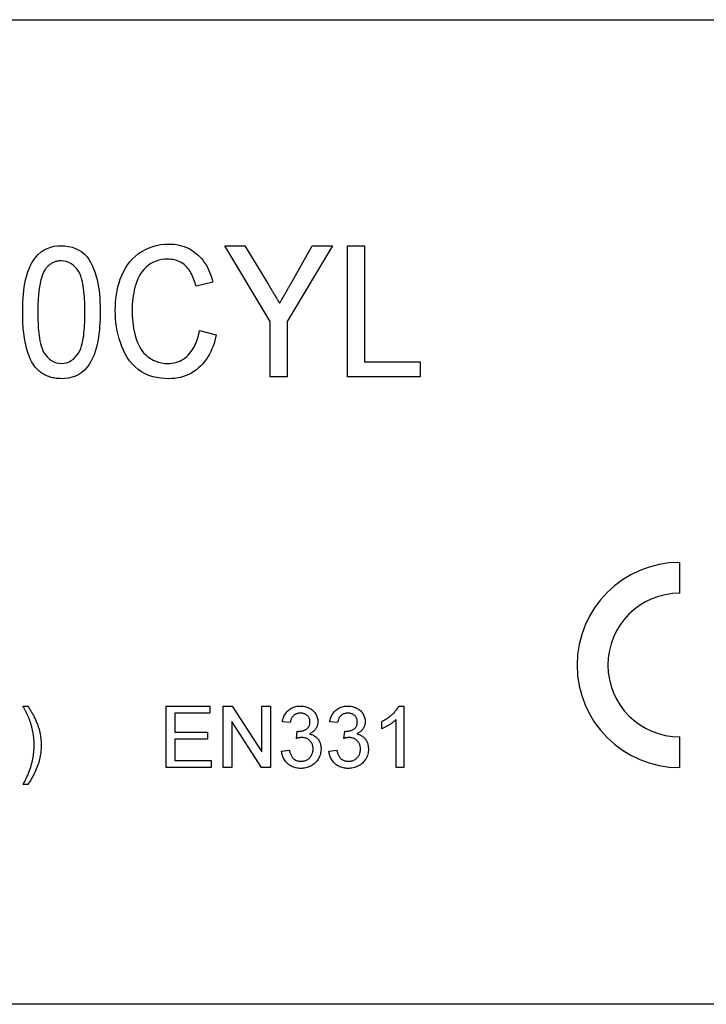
# Model space of a CAD drawing. Header units: millimetres. Extents: x 29 to 3715, y 55 to 392.
# Tile 16 of 17: x 361 to 378, y 352 to 376. Entities that reach past the tile are written whole.
import ezdxf

# ---------------------------------------------------------------- set-up
doc = ezdxf.new("R2010")
doc.units = ezdxf.units.MM
doc.layers.add('DETAIL', color=2, linetype='Continuous')

msp = doc.modelspace()

# ---------------------------------------------------------------- linework, layer by layer
at = {"layer": 'DETAIL'}
for p, q in [((319.369, 375.571), (397.88, 375.571)), ((366.969, 368.218), (365.862, 370.062)), ((365.862, 370.062), (366.355, 370.062)), ((366.355, 370.062), (366.933, 369.101)), ((368.487, 370.062), (367.38, 368.218)), ((367.46, 369.12), (367.994, 370.062)), ((367.994, 370.062), (368.487, 370.062)), ((368.856, 370.062), (369.267, 370.062)), ((368.856, 366.862), (368.856, 370.062)), ((369.267, 370.062), (369.267, 367.231)), ((365.574, 369.173), (365.164, 369.076)), ((366.969, 366.862), (366.969, 368.218)), ((367.38, 368.218), (367.38, 366.862)), ((365.246, 367.992), (365.656, 367.886)), ((369.267, 367.231), (370.621, 367.231)), ((370.621, 367.231), (370.621, 366.862)), ((367.38, 366.862), (366.969, 366.862)), ((370.621, 366.862), (368.856, 366.862)), ((376.946, 361.591), (376.946, 362.341)), ((360.949, 358.835), (361.064, 358.835)), ((364.438, 358.841), (365.496, 358.841)), ((364.438, 357.341), (364.438, 358.841)), ((365.496, 358.841), (365.496, 358.668)), ((365.822, 358.841), (366.046, 358.841)), ((365.822, 357.341), (365.822, 358.841)), ((366.046, 358.841), (366.765, 357.722)), ((366.765, 357.722), (366.765, 358.841)), ((366.765, 358.841), (366.976, 358.841)), ((366.976, 358.841), (366.976, 357.341)), ((370.103, 358.841), (370.226, 358.841)), ((370.226, 358.841), (370.226, 357.341)), ((365.496, 358.668), (364.649, 358.668)), ((364.649, 358.668), (364.649, 358.207)), ((366.753, 357.341), (366.034, 358.461)), ((366.034, 358.461), (366.034, 357.341)), ((367.457, 358.437), (367.265, 358.457)), ((368.611, 358.437), (368.419, 358.457)), ((369.688, 358.289), (369.688, 358.466)), ((370.034, 357.341), (370.034, 358.51)), ((364.649, 358.207), (365.438, 358.207)), ((365.438, 358.207), (365.438, 358.034)), ((367.609, 358.053), (367.629, 358.226)), ((368.763, 358.053), (368.783, 358.226)), ((376.946, 357.341), (376.946, 358.091)), ((365.438, 358.034), (364.649, 358.034)), ((364.649, 358.034), (364.649, 357.514)), ((367.246, 357.745), (367.438, 357.764)), ((368.399, 357.745), (368.592, 357.764)), ((364.649, 357.514), (365.534, 357.514)), ((365.534, 357.514), (365.534, 357.341)), ((365.534, 357.341), (364.438, 357.341)), ((366.034, 357.341), (365.822, 357.341)), ((366.976, 357.341), (366.753, 357.341)), ((370.226, 357.341), (370.034, 357.341)), ((361.064, 356.931), (360.949, 356.931)), ((397.88, 351.571), (319.369, 351.571))]:
    msp.add_line(p, q, dxfattribs=at)
at = {"layer": 'DETAIL', "flags": 128}
for points in [[(363.195, 368.486), (363.197, 368.583), (363.201, 368.68), (363.21, 368.776), (363.223, 368.873), (363.239, 368.968), (363.261, 369.063), (363.286, 369.156), (363.317, 369.248), (363.353, 369.338), (363.395, 369.426), (363.441, 369.511), (363.494, 369.592), (363.553, 369.67), (363.617, 369.742), (363.688, 369.809), (363.764, 369.87), (363.844, 369.923), (363.929, 369.971), (364.017, 370.011), (364.108, 370.045), (364.202, 370.071), (364.297, 370.089), (364.393, 370.099), (364.49, 370.103)], [(364.49, 370.103), (364.555, 370.101), (364.62, 370.097), (364.684, 370.088), (364.748, 370.077), (364.81, 370.061), (364.872, 370.041), (364.932, 370.018), (364.991, 369.99), (365.047, 369.958), (365.102, 369.923), (365.153, 369.884), (365.203, 369.842), (365.249, 369.797), (365.293, 369.749), (365.333, 369.699), (365.371, 369.646), (365.406, 369.592), (365.438, 369.536), (365.467, 369.478), (365.494, 369.419), (365.517, 369.358), (365.539, 369.297), (365.558, 369.235), (365.574, 369.173)], [(360.939, 368.44), (360.94, 368.528), (360.941, 368.616), (360.945, 368.704), (360.95, 368.792), (360.957, 368.88), (360.967, 368.968), (360.978, 369.055), (360.993, 369.142), (361.011, 369.228), (361.032, 369.314), (361.057, 369.398), (361.087, 369.481), (361.121, 369.562), (361.161, 369.641), (361.207, 369.716), (361.26, 369.786), (361.319, 369.851), (361.386, 369.909), (361.459, 369.958), (361.538, 369.997), (361.621, 370.027), (361.707, 370.047), (361.794, 370.059), (361.882, 370.062)], [(361.882, 370.062), (361.97, 370.058), (362.057, 370.046), (362.143, 370.026), (362.226, 369.996), (362.305, 369.957), (362.379, 369.91), (362.447, 369.853), (362.507, 369.789), (362.559, 369.718), (362.603, 369.641), (362.641, 369.562), (362.674, 369.48), (362.703, 369.397), (362.729, 369.313), (362.752, 369.228), (362.772, 369.142), (362.787, 369.055), (362.799, 368.968), (362.808, 368.88), (362.815, 368.792), (362.82, 368.704), (362.823, 368.616), (362.825, 368.528), (362.826, 368.44)], [(361.878, 369.693), (361.858, 369.692), (361.839, 369.691), (361.819, 369.69), (361.799, 369.687), (361.78, 369.683), (361.761, 369.679), (361.742, 369.674), (361.723, 369.667), (361.704, 369.66), (361.686, 369.653), (361.669, 369.644), (361.651, 369.634), (361.634, 369.624), (361.618, 369.613), (361.602, 369.602), (361.586, 369.59), (361.571, 369.577), (361.556, 369.564), (361.542, 369.55), (361.529, 369.535), (361.516, 369.52), (361.504, 369.505), (361.491, 369.489), (361.48, 369.474)], [(362.456, 368.442), (362.456, 368.505), (362.455, 368.569), (362.454, 368.633), (362.451, 368.697), (362.448, 368.761), (362.444, 368.825), (362.439, 368.889), (362.432, 368.952), (362.424, 369.016), (362.415, 369.079), (362.403, 369.142), (362.39, 369.204), (362.373, 369.266), (362.353, 369.327), (362.329, 369.386), (362.298, 369.442), (362.261, 369.495), (362.219, 369.543), (362.173, 369.587), (362.121, 369.624), (362.065, 369.655), (362.005, 369.676), (361.942, 369.689), (361.878, 369.693)], [(364.47, 369.734), (364.399, 369.731), (364.328, 369.723), (364.258, 369.709), (364.19, 369.689), (364.124, 369.661), (364.062, 369.628), (364.003, 369.588), (363.949, 369.542), (363.899, 369.491), (363.853, 369.436), (363.812, 369.378), (363.776, 369.317), (363.744, 369.253), (363.717, 369.187), (363.695, 369.12), (363.675, 369.051), (363.659, 368.982), (363.644, 368.912), (363.633, 368.842), (363.623, 368.772), (363.615, 368.701), (363.61, 368.63), (363.607, 368.559), (363.605, 368.488)], [(365.164, 369.076), (365.152, 369.118), (365.14, 369.16), (365.127, 369.201), (365.112, 369.242), (365.096, 369.282), (365.078, 369.322), (365.059, 369.361), (365.039, 369.4), (365.017, 369.437), (364.992, 369.473), (364.966, 369.508), (364.938, 369.541), (364.907, 369.572), (364.875, 369.6), (364.84, 369.626), (364.803, 369.65), (364.765, 369.67), (364.725, 369.688), (364.684, 369.703), (364.642, 369.715), (364.6, 369.723), (364.557, 369.729), (364.513, 369.732), (364.47, 369.734)], [(361.48, 369.474), (361.458, 369.435), (361.439, 369.395), (361.422, 369.355), (361.407, 369.313), (361.394, 369.271), (361.383, 369.229), (361.372, 369.186), (361.363, 369.143), (361.355, 369.1), (361.348, 369.056), (361.341, 369.013), (361.335, 368.969), (361.331, 368.925), (361.326, 368.881), (361.322, 368.837), (361.319, 368.794), (361.316, 368.75), (361.314, 368.706), (361.312, 368.662), (361.31, 368.618), (361.309, 368.574), (361.308, 368.53), (361.308, 368.486), (361.308, 368.442)], [(367.199, 368.658), (367.21, 368.677), (367.221, 368.697), (367.232, 368.716), (367.243, 368.735), (367.254, 368.754), (367.265, 368.773), (367.275, 368.793), (367.286, 368.812), (367.297, 368.831), (367.308, 368.851), (367.319, 368.87), (367.33, 368.889), (367.341, 368.908), (367.352, 368.928), (367.363, 368.947), (367.373, 368.966), (367.384, 368.985), (367.395, 369.005), (367.406, 369.024), (367.417, 369.043), (367.428, 369.063), (367.439, 369.082), (367.449, 369.101), (367.46, 369.12)], [(366.933, 369.101), (366.944, 369.083), (366.955, 369.064), (366.966, 369.046), (366.977, 369.027), (366.988, 369.009), (366.999, 368.99), (367.01, 368.972), (367.021, 368.953), (367.032, 368.935), (367.044, 368.917), (367.055, 368.898), (367.066, 368.88), (367.077, 368.861), (367.088, 368.843), (367.099, 368.824), (367.11, 368.806), (367.121, 368.787), (367.132, 368.769), (367.143, 368.751), (367.155, 368.732), (367.166, 368.714), (367.177, 368.695), (367.188, 368.677), (367.199, 368.658)], [(361.225, 367.129), (361.195, 367.177), (361.166, 367.226), (361.14, 367.276), (361.116, 367.328), (361.095, 367.38), (361.075, 367.434), (361.057, 367.487), (361.041, 367.542), (361.026, 367.597), (361.013, 367.652), (361.002, 367.707), (360.991, 367.763), (360.982, 367.819), (360.973, 367.875), (360.966, 367.931), (360.96, 367.987), (360.955, 368.044), (360.95, 368.1), (360.946, 368.157), (360.943, 368.214), (360.941, 368.27), (360.94, 368.327), (360.939, 368.384), (360.939, 368.44)], [(361.308, 368.442), (361.308, 368.378), (361.309, 368.314), (361.31, 368.25), (361.313, 368.186), (361.316, 368.123), (361.32, 368.059), (361.325, 367.996), (361.331, 367.932), (361.339, 367.869), (361.349, 367.806), (361.36, 367.743), (361.373, 367.681), (361.39, 367.619), (361.41, 367.558), (361.434, 367.499), (361.465, 367.443), (361.502, 367.391), (361.543, 367.343), (361.59, 367.299), (361.641, 367.261), (361.696, 367.23), (361.756, 367.208), (361.818, 367.195), (361.882, 367.19)], [(361.882, 367.19), (361.946, 367.195), (362.008, 367.208), (362.068, 367.231), (362.124, 367.261), (362.175, 367.299), (362.221, 367.343), (362.262, 367.392), (362.299, 367.444), (362.33, 367.5), (362.355, 367.558), (362.374, 367.619), (362.391, 367.681), (362.404, 367.743), (362.415, 367.806), (362.425, 367.869), (362.433, 367.932), (362.439, 367.996), (362.444, 368.059), (362.448, 368.123), (362.451, 368.187), (362.454, 368.25), (362.455, 368.314), (362.456, 368.378), (362.456, 368.442)], [(362.826, 368.44), (362.825, 368.352), (362.823, 368.264), (362.819, 368.176), (362.814, 368.088), (362.807, 368.001), (362.797, 367.913), (362.785, 367.826), (362.771, 367.739), (362.753, 367.653), (362.732, 367.568), (362.707, 367.483), (362.678, 367.4), (362.643, 367.319), (362.603, 367.241), (362.557, 367.166), (362.504, 367.095), (362.445, 367.031), (362.378, 366.973), (362.305, 366.924), (362.226, 366.886), (362.143, 366.856), (362.057, 366.836), (361.97, 366.824), (361.882, 366.821)], [(364.503, 366.821), (364.404, 366.824), (364.304, 366.832), (364.206, 366.847), (364.108, 366.869), (364.013, 366.9), (363.921, 366.939), (363.834, 366.987), (363.752, 367.044), (363.676, 367.109), (363.607, 367.18), (363.544, 367.258), (363.487, 367.34), (363.436, 367.426), (363.392, 367.515), (363.353, 367.607), (363.319, 367.701), (363.289, 367.796), (363.264, 367.892), (363.242, 367.99), (363.225, 368.088), (363.211, 368.187), (363.202, 368.286), (363.197, 368.386), (363.195, 368.486)], [(363.605, 368.488), (363.607, 368.415), (363.609, 368.342), (363.613, 368.269), (363.62, 368.197), (363.628, 368.124), (363.639, 368.052), (363.653, 367.981), (363.669, 367.91), (363.688, 367.839), (363.71, 367.77), (363.736, 367.702), (363.766, 367.635), (363.801, 367.571), (363.841, 367.51), (363.886, 367.453), (363.936, 367.401), (363.992, 367.354), (364.052, 367.312), (364.115, 367.276), (364.181, 367.245), (364.25, 367.221), (364.32, 367.204), (364.393, 367.194), (364.465, 367.19)], [(364.465, 367.19), (364.517, 367.192), (364.567, 367.197), (364.618, 367.205), (364.668, 367.216), (364.716, 367.232), (364.764, 367.251), (364.81, 367.274), (364.854, 367.3), (364.896, 367.329), (364.935, 367.362), (364.972, 367.397), (365.007, 367.434), (365.039, 367.474), (365.069, 367.516), (365.096, 367.559), (365.121, 367.604), (365.143, 367.65), (365.163, 367.697), (365.182, 367.744), (365.198, 367.793), (365.212, 367.842), (365.225, 367.892), (365.236, 367.941), (365.246, 367.992)], [(365.656, 367.886), (365.64, 367.817), (365.621, 367.748), (365.6, 367.68), (365.576, 367.613), (365.55, 367.546), (365.521, 367.481), (365.488, 367.417), (365.453, 367.355), (365.414, 367.295), (365.372, 367.238), (365.327, 367.182), (365.278, 367.13), (365.226, 367.082), (365.17, 367.036), (365.112, 366.995), (365.051, 366.957), (364.988, 366.924), (364.923, 366.896), (364.855, 366.872), (364.786, 366.853), (364.717, 366.839), (364.646, 366.829), (364.575, 366.823), (364.503, 366.821)], [(361.882, 366.821), (361.851, 366.822), (361.819, 366.823), (361.788, 366.825), (361.757, 366.829), (361.726, 366.833), (361.695, 366.838), (361.664, 366.845), (361.634, 366.853), (361.603, 366.861), (361.574, 366.871), (361.544, 366.882), (361.515, 366.895), (361.487, 366.908), (361.459, 366.923), (361.433, 366.94), (361.406, 366.957), (361.381, 366.975), (361.356, 366.995), (361.332, 367.015), (361.309, 367.036), (361.286, 367.058), (361.265, 367.081), (361.245, 367.105), (361.225, 367.129)], [(361.094, 358.538), (361.088, 358.551), (361.083, 358.563), (361.078, 358.576), (361.072, 358.589), (361.066, 358.601), (361.061, 358.614), (361.055, 358.626), (361.049, 358.639), (361.043, 358.651), (361.037, 358.663), (361.031, 358.676), (361.025, 358.688), (361.018, 358.7), (361.012, 358.713), (361.006, 358.725), (361, 358.737), (360.993, 358.75), (360.987, 358.762), (360.981, 358.774), (360.974, 358.786), (360.968, 358.799), (360.962, 358.811), (360.955, 358.823), (360.949, 358.835)], [(361.064, 358.835), (361.077, 358.816), (361.09, 358.796), (361.103, 358.777), (361.116, 358.757), (361.129, 358.737), (361.141, 358.717), (361.153, 358.697), (361.165, 358.677), (361.177, 358.657), (361.188, 358.636), (361.199, 358.616), (361.21, 358.595), (361.221, 358.574), (361.231, 358.553), (361.242, 358.532), (361.251, 358.511), (361.261, 358.489), (361.27, 358.468), (361.279, 358.446), (361.288, 358.424), (361.297, 358.402), (361.305, 358.38), (361.312, 358.358), (361.32, 358.336)], [(367.265, 358.457), (367.27, 358.483), (367.276, 358.509), (367.284, 358.534), (367.292, 358.56), (367.302, 358.585), (367.313, 358.609), (367.326, 358.632), (367.339, 358.655), (367.355, 358.677), (367.371, 358.698), (367.389, 358.718), (367.409, 358.736), (367.429, 358.753), (367.451, 358.769), (367.473, 358.783), (367.497, 358.796), (367.521, 358.807), (367.546, 358.817), (367.571, 358.824), (367.597, 358.831), (367.624, 358.835), (367.65, 358.839), (367.677, 358.841), (367.703, 358.841)], [(367.703, 358.841), (367.73, 358.84), (367.757, 358.839), (367.783, 358.835), (367.809, 358.83), (367.835, 358.824), (367.86, 358.817), (367.885, 358.807), (367.91, 358.797), (367.933, 358.785), (367.956, 358.771), (367.978, 358.756), (367.999, 358.74), (368.019, 358.722), (368.038, 358.703), (368.054, 358.683), (368.07, 358.661), (368.083, 358.638), (368.095, 358.614), (368.106, 358.59), (368.115, 358.565), (368.122, 358.539), (368.126, 358.513), (368.129, 358.487), (368.13, 358.46)], [(368.419, 358.457), (368.424, 358.483), (368.43, 358.509), (368.437, 358.534), (368.446, 358.56), (368.456, 358.585), (368.467, 358.609), (368.48, 358.632), (368.493, 358.655), (368.509, 358.677), (368.525, 358.698), (368.543, 358.718), (368.563, 358.736), (368.583, 358.753), (368.605, 358.769), (368.627, 358.783), (368.651, 358.796), (368.675, 358.807), (368.7, 358.817), (368.725, 358.824), (368.751, 358.831), (368.778, 358.835), (368.804, 358.839), (368.831, 358.841), (368.857, 358.841)], [(368.857, 358.841), (368.884, 358.84), (368.91, 358.839), (368.937, 358.835), (368.963, 358.83), (368.989, 358.824), (369.014, 358.817), (369.039, 358.807), (369.064, 358.797), (369.087, 358.785), (369.11, 358.771), (369.132, 358.756), (369.153, 358.74), (369.173, 358.722), (369.191, 358.703), (369.208, 358.683), (369.224, 358.661), (369.237, 358.638), (369.249, 358.614), (369.26, 358.59), (369.269, 358.565), (369.275, 358.539), (369.28, 358.513), (369.283, 358.487), (369.284, 358.46)], [(369.688, 358.466), (369.709, 358.477), (369.73, 358.488), (369.751, 358.5), (369.771, 358.511), (369.791, 358.524), (369.811, 358.536), (369.831, 358.55), (369.85, 358.563), (369.869, 358.577), (369.888, 358.592), (369.906, 358.607), (369.924, 358.622), (369.942, 358.638), (369.959, 358.654), (369.976, 358.671), (369.993, 358.688), (370.009, 358.705), (370.024, 358.723), (370.039, 358.742), (370.054, 358.76), (370.067, 358.78), (370.08, 358.8), (370.091, 358.82), (370.103, 358.841)], [(367.709, 358.668), (367.694, 358.668), (367.678, 358.667), (367.662, 358.665), (367.647, 358.662), (367.632, 358.658), (367.617, 358.653), (367.602, 358.648), (367.588, 358.641), (367.574, 358.633), (367.561, 358.625), (367.548, 358.615), (367.536, 358.605), (367.525, 358.594), (367.515, 358.582), (367.506, 358.569), (367.497, 358.556), (367.49, 358.542), (367.483, 358.528), (367.477, 358.513), (367.472, 358.499), (367.467, 358.484), (367.463, 358.468), (367.46, 358.453), (367.457, 358.437)], [(367.938, 358.454), (367.937, 358.468), (367.936, 358.483), (367.934, 358.497), (367.931, 358.512), (367.927, 358.526), (367.922, 358.539), (367.915, 358.553), (367.908, 358.565), (367.9, 358.578), (367.891, 358.589), (367.882, 358.6), (367.871, 358.61), (367.86, 358.62), (367.848, 358.629), (367.836, 358.636), (367.823, 358.644), (367.81, 358.65), (367.796, 358.655), (367.782, 358.659), (367.768, 358.663), (367.753, 358.665), (367.739, 358.667), (367.724, 358.668), (367.709, 358.668)], [(368.863, 358.668), (368.848, 358.668), (368.832, 358.667), (368.816, 358.665), (368.801, 358.662), (368.786, 358.658), (368.771, 358.653), (368.756, 358.648), (368.742, 358.641), (368.728, 358.633), (368.715, 358.625), (368.702, 358.615), (368.69, 358.605), (368.679, 358.594), (368.669, 358.582), (368.66, 358.569), (368.651, 358.556), (368.644, 358.542), (368.637, 358.528), (368.631, 358.513), (368.626, 358.499), (368.621, 358.484), (368.617, 358.468), (368.614, 358.453), (368.611, 358.437)], [(369.092, 358.454), (369.091, 358.468), (369.09, 358.483), (369.088, 358.497), (369.085, 358.512), (369.081, 358.526), (369.075, 358.539), (369.069, 358.553), (369.062, 358.565), (369.054, 358.578), (369.045, 358.589), (369.035, 358.6), (369.025, 358.61), (369.014, 358.62), (369.002, 358.629), (368.99, 358.636), (368.977, 358.644), (368.963, 358.65), (368.95, 358.655), (368.936, 358.659), (368.922, 358.663), (368.907, 358.665), (368.893, 358.667), (368.878, 358.668), (368.863, 358.668)], [(361.179, 358.253), (361.177, 358.265), (361.174, 358.277), (361.171, 358.289), (361.168, 358.301), (361.166, 358.313), (361.163, 358.325), (361.16, 358.337), (361.156, 358.349), (361.153, 358.361), (361.15, 358.373), (361.146, 358.385), (361.143, 358.397), (361.139, 358.409), (361.136, 358.421), (361.132, 358.433), (361.128, 358.445), (361.124, 358.456), (361.12, 358.468), (361.116, 358.48), (361.111, 358.491), (361.107, 358.503), (361.102, 358.515), (361.098, 358.526), (361.094, 358.538)], [(361.32, 358.336), (361.326, 358.318), (361.331, 358.299), (361.337, 358.281), (361.342, 358.263), (361.347, 358.244), (361.351, 358.226), (361.356, 358.207), (361.36, 358.188), (361.364, 358.169), (361.367, 358.151), (361.371, 358.132), (361.374, 358.113), (361.376, 358.094), (361.379, 358.075), (361.381, 358.056), (361.383, 358.037), (361.385, 358.018), (361.387, 357.999), (361.388, 357.98), (361.389, 357.961), (361.39, 357.941), (361.39, 357.922), (361.391, 357.903), (361.391, 357.884)], [(367.657, 358.224), (367.674, 358.225), (367.691, 358.226), (367.708, 358.227), (367.724, 358.23), (367.741, 358.233), (367.757, 358.237), (367.774, 358.243), (367.79, 358.248), (367.805, 358.255), (367.821, 358.262), (367.836, 358.271), (367.85, 358.28), (367.864, 358.289), (367.877, 358.3), (367.889, 358.312), (367.9, 358.325), (367.909, 358.34), (367.918, 358.354), (367.924, 358.37), (367.929, 358.386), (367.933, 358.403), (367.936, 358.42), (367.937, 358.437), (367.938, 358.454)], [(368.13, 358.46), (368.129, 358.444), (368.128, 358.428), (368.127, 358.412), (368.124, 358.397), (368.121, 358.381), (368.116, 358.366), (368.111, 358.35), (368.105, 358.336), (368.098, 358.321), (368.091, 358.307), (368.083, 358.293), (368.074, 358.28), (368.064, 358.267), (368.054, 358.255), (368.043, 358.243), (368.032, 358.232), (368.02, 358.221), (368.008, 358.211), (367.995, 358.202), (367.982, 358.193), (367.968, 358.185), (367.954, 358.177), (367.94, 358.17), (367.926, 358.163)], [(368.81, 358.224), (368.827, 358.225), (368.844, 358.226), (368.861, 358.227), (368.878, 358.23), (368.895, 358.233), (368.911, 358.237), (368.928, 358.243), (368.944, 358.248), (368.959, 358.255), (368.975, 358.262), (368.99, 358.271), (369.004, 358.28), (369.018, 358.289), (369.031, 358.3), (369.043, 358.312), (369.054, 358.325), (369.063, 358.34), (369.071, 358.354), (369.078, 358.37), (369.083, 358.386), (369.087, 358.403), (369.09, 358.42), (369.091, 358.437), (369.092, 358.454)], [(369.284, 358.46), (369.283, 358.444), (369.282, 358.428), (369.281, 358.412), (369.278, 358.397), (369.274, 358.381), (369.27, 358.366), (369.265, 358.35), (369.259, 358.336), (369.252, 358.321), (369.245, 358.307), (369.237, 358.293), (369.228, 358.28), (369.218, 358.267), (369.208, 358.255), (369.197, 358.243), (369.186, 358.232), (369.174, 358.221), (369.162, 358.211), (369.149, 358.202), (369.136, 358.193), (369.122, 358.185), (369.108, 358.177), (369.094, 358.17), (369.079, 358.163)], [(370.034, 358.51), (370.022, 358.498), (370.009, 358.486), (369.996, 358.475), (369.983, 358.464), (369.97, 358.453), (369.956, 358.443), (369.942, 358.432), (369.928, 358.422), (369.914, 358.413), (369.9, 358.403), (369.885, 358.394), (369.871, 358.384), (369.856, 358.375), (369.841, 358.366), (369.827, 358.358), (369.812, 358.349), (369.797, 358.341), (369.781, 358.332), (369.766, 358.324), (369.751, 358.317), (369.735, 358.309), (369.72, 358.302), (369.704, 358.296), (369.688, 358.289)], [(361.218, 357.883), (361.218, 357.899), (361.217, 357.914), (361.217, 357.93), (361.217, 357.945), (361.216, 357.961), (361.216, 357.976), (361.215, 357.992), (361.214, 358.007), (361.213, 358.023), (361.211, 358.038), (361.21, 358.054), (361.208, 358.069), (361.207, 358.084), (361.205, 358.1), (361.203, 358.115), (361.201, 358.131), (361.198, 358.146), (361.196, 358.161), (361.193, 358.177), (361.191, 358.192), (361.188, 358.207), (361.185, 358.222), (361.182, 358.238), (361.179, 358.253)], [(367.629, 358.226), (367.63, 358.226), (367.631, 358.226), (367.632, 358.226), (367.634, 358.225), (367.635, 358.225), (367.636, 358.225), (367.637, 358.225), (367.638, 358.225), (367.639, 358.225), (367.64, 358.225), (367.642, 358.225), (367.643, 358.225), (367.644, 358.224), (367.645, 358.224), (367.646, 358.224), (367.647, 358.224), (367.649, 358.224), (367.65, 358.224), (367.651, 358.224), (367.652, 358.224), (367.653, 358.224), (367.654, 358.224), (367.655, 358.224), (367.657, 358.224)], [(367.926, 358.163), (367.946, 358.157), (367.966, 358.151), (367.986, 358.144), (368.005, 358.136), (368.024, 358.126), (368.043, 358.116), (368.06, 358.104), (368.077, 358.091), (368.093, 358.078), (368.108, 358.063), (368.122, 358.047), (368.135, 358.031), (368.148, 358.014), (368.158, 357.995), (368.168, 357.977), (368.177, 357.958), (368.185, 357.938), (368.191, 357.918), (368.196, 357.897), (368.2, 357.877), (368.203, 357.856), (368.205, 357.835), (368.207, 357.814), (368.207, 357.793)], [(368.783, 358.226), (368.784, 358.226), (368.785, 358.226), (368.786, 358.226), (368.787, 358.225), (368.789, 358.225), (368.79, 358.225), (368.791, 358.225), (368.792, 358.225), (368.793, 358.225), (368.794, 358.225), (368.795, 358.225), (368.797, 358.225), (368.798, 358.224), (368.799, 358.224), (368.8, 358.224), (368.801, 358.224), (368.802, 358.224), (368.804, 358.224), (368.805, 358.224), (368.806, 358.224), (368.807, 358.224), (368.808, 358.224), (368.809, 358.224), (368.81, 358.224)], [(369.079, 358.163), (369.1, 358.157), (369.12, 358.151), (369.14, 358.144), (369.159, 358.136), (369.178, 358.126), (369.196, 358.116), (369.214, 358.104), (369.231, 358.091), (369.247, 358.078), (369.262, 358.063), (369.276, 358.047), (369.289, 358.031), (369.301, 358.014), (369.312, 357.995), (369.322, 357.977), (369.331, 357.958), (369.338, 357.938), (369.345, 357.918), (369.35, 357.897), (369.354, 357.877), (369.357, 357.856), (369.359, 357.835), (369.36, 357.814), (369.361, 357.793)], [(360.949, 356.931), (360.969, 356.968), (360.988, 357.005), (361.008, 357.042), (361.026, 357.079), (361.044, 357.117), (361.061, 357.155), (361.077, 357.193), (361.092, 357.232), (361.107, 357.271), (361.121, 357.31), (361.134, 357.35), (361.146, 357.39), (361.157, 357.43), (361.167, 357.47), (361.177, 357.511), (361.185, 357.552), (361.193, 357.593), (361.2, 357.634), (361.205, 357.675), (361.21, 357.717), (361.213, 357.758), (361.216, 357.8), (361.217, 357.841), (361.218, 357.883)], [(361.391, 357.884), (361.39, 357.841), (361.389, 357.799), (361.385, 357.756), (361.381, 357.714), (361.376, 357.672), (361.369, 357.629), (361.361, 357.588), (361.351, 357.546), (361.341, 357.505), (361.329, 357.464), (361.316, 357.423), (361.302, 357.383), (361.286, 357.343), (361.27, 357.303), (361.254, 357.264), (361.236, 357.225), (361.218, 357.187), (361.198, 357.149), (361.178, 357.111), (361.157, 357.074), (361.135, 357.038), (361.113, 357.001), (361.089, 356.966), (361.064, 356.931)], [(367.734, 358.073), (367.728, 358.073), (367.723, 358.073), (367.718, 358.073), (367.712, 358.072), (367.707, 358.072), (367.702, 358.072), (367.697, 358.071), (367.692, 358.07), (367.686, 358.07), (367.681, 358.069), (367.676, 358.068), (367.671, 358.067), (367.666, 358.066), (367.66, 358.065), (367.655, 358.064), (367.65, 358.063), (367.645, 358.062), (367.64, 358.061), (367.635, 358.059), (367.63, 358.058), (367.624, 358.057), (367.619, 358.056), (367.614, 358.054), (367.609, 358.053)], [(368.015, 357.794), (368.014, 357.813), (368.013, 357.831), (368.01, 357.849), (368.007, 357.868), (368.002, 357.885), (367.996, 357.903), (367.988, 357.92), (367.98, 357.936), (367.97, 357.952), (367.959, 357.967), (367.948, 357.981), (367.935, 357.995), (367.921, 358.007), (367.907, 358.019), (367.892, 358.03), (367.876, 358.039), (367.859, 358.047), (367.842, 358.055), (367.825, 358.061), (367.807, 358.065), (367.789, 358.069), (367.77, 358.071), (367.752, 358.073), (367.734, 358.073)], [(368.887, 358.073), (368.882, 358.073), (368.877, 358.073), (368.872, 358.073), (368.866, 358.072), (368.861, 358.072), (368.856, 358.072), (368.851, 358.071), (368.845, 358.07), (368.84, 358.07), (368.835, 358.069), (368.83, 358.068), (368.825, 358.067), (368.819, 358.066), (368.814, 358.065), (368.809, 358.064), (368.804, 358.063), (368.799, 358.062), (368.794, 358.061), (368.788, 358.059), (368.783, 358.058), (368.778, 358.057), (368.773, 358.056), (368.768, 358.054), (368.763, 358.053)], [(369.169, 357.794), (369.168, 357.813), (369.167, 357.831), (369.164, 357.849), (369.16, 357.868), (369.156, 357.885), (369.15, 357.903), (369.142, 357.92), (369.134, 357.936), (369.124, 357.952), (369.113, 357.967), (369.101, 357.981), (369.089, 357.995), (369.075, 358.007), (369.061, 358.019), (369.046, 358.03), (369.03, 358.039), (369.013, 358.047), (368.996, 358.055), (368.979, 358.061), (368.961, 358.065), (368.943, 358.069), (368.924, 358.071), (368.906, 358.073), (368.887, 358.073)], [(367.712, 357.322), (367.683, 357.323), (367.654, 357.325), (367.625, 357.328), (367.597, 357.334), (367.569, 357.341), (367.541, 357.349), (367.514, 357.36), (367.488, 357.372), (367.462, 357.386), (367.438, 357.402), (367.415, 357.42), (367.393, 357.438), (367.372, 357.459), (367.352, 357.48), (367.334, 357.503), (367.318, 357.527), (367.303, 357.552), (367.29, 357.578), (367.278, 357.604), (367.269, 357.632), (367.26, 357.659), (367.254, 357.688), (367.249, 357.716), (367.246, 357.745)], [(367.438, 357.764), (367.442, 357.747), (367.446, 357.729), (367.451, 357.712), (367.456, 357.695), (367.462, 357.678), (367.468, 357.661), (367.476, 357.645), (367.484, 357.629), (367.492, 357.613), (367.502, 357.598), (367.513, 357.584), (367.524, 357.57), (367.537, 357.558), (367.551, 357.546), (367.565, 357.536), (367.581, 357.526), (367.597, 357.519), (367.613, 357.512), (367.63, 357.506), (367.648, 357.502), (367.666, 357.499), (367.683, 357.497), (367.701, 357.496), (367.719, 357.495)], [(368.207, 357.793), (368.206, 357.761), (368.203, 357.729), (368.198, 357.698), (368.191, 357.667), (368.182, 357.637), (368.17, 357.607), (368.157, 357.578), (368.141, 357.55), (368.123, 357.524), (368.104, 357.499), (368.083, 357.475), (368.06, 357.453), (368.037, 357.432), (368.011, 357.412), (367.985, 357.394), (367.957, 357.379), (367.929, 357.365), (367.899, 357.353), (367.869, 357.343), (367.838, 357.335), (367.807, 357.329), (367.776, 357.325), (367.744, 357.323), (367.712, 357.322)], [(367.719, 357.495), (367.739, 357.496), (367.758, 357.497), (367.778, 357.5), (367.797, 357.503), (367.816, 357.508), (367.835, 357.515), (367.853, 357.522), (367.87, 357.531), (367.887, 357.542), (367.903, 357.553), (367.918, 357.566), (367.932, 357.579), (367.945, 357.594), (367.958, 357.61), (367.969, 357.626), (367.979, 357.643), (367.987, 357.66), (367.995, 357.678), (368.001, 357.697), (368.006, 357.716), (368.01, 357.735), (368.013, 357.755), (368.014, 357.774), (368.015, 357.794)], [(368.866, 357.322), (368.837, 357.323), (368.808, 357.325), (368.779, 357.328), (368.751, 357.334), (368.723, 357.341), (368.695, 357.349), (368.668, 357.36), (368.642, 357.372), (368.616, 357.386), (368.592, 357.402), (368.569, 357.42), (368.547, 357.438), (368.526, 357.459), (368.506, 357.48), (368.488, 357.503), (368.472, 357.527), (368.457, 357.552), (368.444, 357.578), (368.432, 357.604), (368.422, 357.632), (368.414, 357.659), (368.408, 357.688), (368.403, 357.716), (368.399, 357.745)], [(368.592, 357.764), (368.596, 357.747), (368.6, 357.729), (368.605, 357.712), (368.61, 357.695), (368.616, 357.678), (368.622, 357.661), (368.63, 357.645), (368.637, 357.629), (368.646, 357.613), (368.656, 357.598), (368.667, 357.584), (368.678, 357.57), (368.691, 357.558), (368.705, 357.546), (368.719, 357.536), (368.735, 357.526), (368.751, 357.519), (368.767, 357.512), (368.784, 357.506), (368.802, 357.502), (368.819, 357.499), (368.837, 357.497), (368.855, 357.496), (368.873, 357.495)], [(369.361, 357.793), (369.36, 357.761), (369.357, 357.729), (369.352, 357.698), (369.345, 357.667), (369.336, 357.637), (369.324, 357.607), (369.311, 357.578), (369.295, 357.55), (369.277, 357.524), (369.258, 357.499), (369.237, 357.475), (369.214, 357.453), (369.19, 357.432), (369.165, 357.412), (369.139, 357.394), (369.111, 357.379), (369.083, 357.365), (369.053, 357.353), (369.023, 357.343), (368.992, 357.335), (368.961, 357.329), (368.929, 357.325), (368.898, 357.323), (368.866, 357.322)], [(368.873, 357.495), (368.893, 357.496), (368.912, 357.497), (368.932, 357.5), (368.951, 357.503), (368.97, 357.508), (368.989, 357.515), (369.007, 357.522), (369.024, 357.531), (369.041, 357.542), (369.057, 357.553), (369.072, 357.566), (369.086, 357.579), (369.099, 357.594), (369.111, 357.61), (369.123, 357.626), (369.133, 357.643), (369.141, 357.66), (369.149, 357.678), (369.155, 357.697), (369.16, 357.716), (369.164, 357.735), (369.167, 357.755), (369.168, 357.774), (369.169, 357.794)]]:
    msp.add_lwpolyline(points, dxfattribs=at)
at = {"layer": 'DETAIL'}
for radius in [2.5, 1.75]:
    msp.add_arc((376.946, 359.841), radius, 90, 270, dxfattribs=at)

doc.saveas('drawing.dxf')
